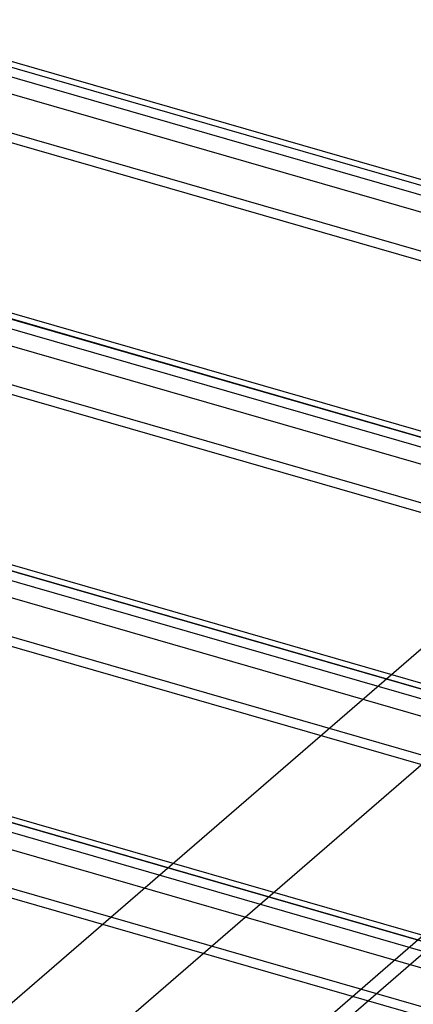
# Model space of a CAD drawing. Header units: millimetres. Extents: x -90 to 88, y -53 to 62.
# Tile 17 of 74: x -42 to -36, y 22 to 36. Entities that reach past the tile are written whole.
import ezdxf

# ---------------------------------------------------------------- set-up
doc = ezdxf.new("R2010")
doc.units = ezdxf.units.MM
doc.layers.add('MAIN-1', color=7, linetype='Continuous')
doc.layers.add('MAIN-2', color=7, linetype='Continuous')

msp = doc.modelspace()

# ---------------------------------------------------------------- linework, layer by layer
at = {"layer": 'MAIN-1'}
for p, q in [((-31.31, 32.508), (-64.011, 41.948)), ((-63.653, 41.758), (-31.385, 32.443)), ((-31.735, 32.14), (-64.003, 41.455)), ((-32.36, 31.598), (-65.399, 41.136)), ((-34.56, 29.694), (-67.261, 39.134)), ((-66.903, 38.943), (-34.635, 29.628)), ((-34.985, 29.325), (-67.253, 38.64)), ((-35.576, 28.774), (-68.649, 38.321)), ((-35.964, 26.346), (-70.511, 36.319)), ((-70.153, 36.129), (-35.964, 26.259)), ((-35.964, 25.855), (-70.503, 35.825)), ((-35.964, 25.133), (-71.899, 35.507)), ((-35.964, 22.594), (-73.761, 33.505)), ((-73.403, 33.314), (-35.964, 22.506)), ((-35.964, 22.102), (-73.753, 33.011)), ((-35.964, 21.38), (-75.149, 32.692))]:
    msp.add_line(p, q, dxfattribs=at)
at = {"layer": 'MAIN-2'}
for p, q in [((-64.549, 41.872), (65.049, 4.46)), ((-58.635, 40.309), (72.135, 2.559)), ((68.885, 2.516), (-59.485, 39.573)), ((-67.799, 39.057), (61.799, 1.646)), ((68.885, -0.255), (-61.885, 37.495)), ((65.635, -0.299), (-62.735, 36.758)), ((-71.049, 36.243), (58.549, -1.169)), ((65.635, -3.07), (-65.135, 34.68)), ((62.385, -3.113), (-65.985, 33.944)), ((-28.151, 33.658), (-62.637, 3.793)), ((-74.299, 33.428), (55.299, -3.983)), ((62.385, -5.885), (-68.385, 31.865)), ((-28.151, 31.926), (-62.637, 2.061)), ((59.135, -5.928), (-69.235, 31.129)), ((-33.56, 24.41), (-54.31, 6.44)), ((-79.292, -14.927), (-34.792, 23.611))]:
    msp.add_line(p, q, dxfattribs=at)

doc.saveas('drawing.dxf')
